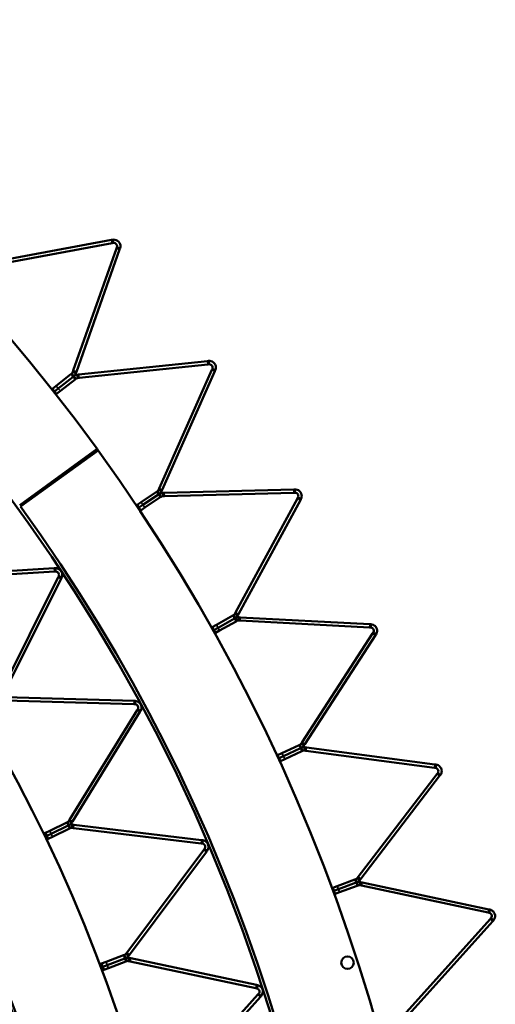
# Model space of a CAD drawing. Header units: millimetres. Extents: x 158 to 1353, y 392 to 3696.
# Tile 23 of 35: x 1179 to 1324, y 1146 to 1444. Entities that reach past the tile are written whole.
import ezdxf

# ---------------------------------------------------------------- set-up
doc = ezdxf.new("R2010")
doc.units = ezdxf.units.MM
doc.layers.add('Visible (ISO)', color=7, linetype='Continuous', lineweight=50)
doc.layers.add('Visible Narrow (ISO)', color=7, linetype='Continuous', lineweight=35)

msp = doc.modelspace()

# ---------------------------------------------------------------- linework, layer by layer
at = {"layer": 'Visible (ISO)'}
for p, q in [((1168.61, 1370.59), (1207.21, 1377.75)), ((1207.39, 1376.77), (1168.79, 1369.61)), ((1207.54, 1377.81), (1207.21, 1377.75)), ((1207.39, 1376.77), (1207.72, 1376.83)), ((1207.54, 1377.81), (1207.64, 1377.26)), ((1207.64, 1377.26), (1207.72, 1376.83)), ((1195.63, 1338.18), (1208.74, 1375.19)), ((1209.68, 1374.86), (1196.57, 1337.85)), ((1208.85, 1375.51), (1208.74, 1375.19)), ((1209.26, 1375.36), (1208.85, 1375.51)), ((1209.79, 1375.18), (1209.26, 1375.36)), ((1209.68, 1374.86), (1209.79, 1375.18)), ((1197.26, 1336.97), (1236.31, 1341.08)), ((1236.64, 1341.11), (1236.31, 1341.08)), ((1236.64, 1341.11), (1236.7, 1340.56)), ((1195.63, 1338.18), (1195.47, 1337.74)), ((1236.42, 1340.08), (1197.37, 1335.98)), ((1221.66, 1302.54), (1237.63, 1338.41)), ((1236.42, 1340.08), (1236.75, 1340.12)), ((1236.7, 1340.56), (1236.75, 1340.12)), ((1237.77, 1338.72), (1237.63, 1338.41)), ((1238.17, 1338.54), (1237.77, 1338.72)), ((1238.68, 1338.31), (1238.17, 1338.54)), ((1238.54, 1338), (1238.68, 1338.31)), ((1190.47, 1333.6), (1194.94, 1337.13)), ((1191.09, 1332.82), (1195.56, 1336.34)), ((1195.56, 1336.34), (1191.09, 1332.82)), ((1196.18, 1335.55), (1191.71, 1332.03)), ((1195.15, 1337.29), (1194.94, 1337.13)), ((1195.42, 1336.95), (1195.15, 1337.29)), ((1195.77, 1336.51), (1195.42, 1336.95)), ((1195.89, 1337.6), (1195.47, 1337.74)), ((1195.77, 1336.51), (1195.56, 1336.34)), ((1195.56, 1336.34), (1195.77, 1336.51)), ((1195.77, 1336.51), (1196.12, 1336.07)), ((1196.42, 1337.41), (1195.89, 1337.6)), ((1196.12, 1336.07), (1196.39, 1335.72)), ((1196.18, 1335.55), (1196.39, 1335.72)), ((1196.42, 1337.41), (1196.57, 1337.85)), ((1197.26, 1336.97), (1196.8, 1336.92)), ((1196.8, 1336.92), (1196.86, 1336.37)), ((1196.86, 1336.37), (1196.9, 1335.93)), ((1196.9, 1335.93), (1197.37, 1335.98)), ((1238.54, 1338), (1222.58, 1302.14)), ((1189.14, 1332.55), (1189.32, 1332.7)), ((1189.32, 1332.7), (1190.47, 1333.6)), ((1189.32, 1332.7), (1189.94, 1331.91)), ((1189.94, 1331.91), (1191.09, 1332.82)), ((1191.09, 1332.82), (1189.94, 1331.91)), ((1189.94, 1331.91), (1189.76, 1331.77)), ((1189.94, 1331.91), (1189.76, 1331.77)), ((1189.94, 1331.91), (1190.56, 1331.13)), ((1190.38, 1330.98), (1190.56, 1331.13)), ((1191.71, 1332.03), (1190.56, 1331.13)), ((1179.39, 1297.43), (1202.85, 1314.47)), ((1203.16, 1314.05), (1179.68, 1297.02)), ((1221.66, 1302.54), (1221.47, 1302.12)), ((1216.16, 1298.38), (1220.89, 1301.54)), ((1216.72, 1297.55), (1221.45, 1300.71)), ((1221.45, 1300.71), (1216.72, 1297.55)), ((1222, 1299.88), (1217.27, 1296.72)), ((1221.11, 1301.69), (1220.89, 1301.54)), ((1221.36, 1301.32), (1221.11, 1301.69)), ((1221.67, 1300.86), (1221.36, 1301.32)), ((1221.67, 1300.86), (1221.45, 1300.71)), ((1221.45, 1300.71), (1221.67, 1300.86)), ((1221.87, 1301.94), (1221.47, 1302.12)), ((1221.67, 1300.86), (1221.98, 1300.39)), ((1222.39, 1301.71), (1221.87, 1301.94)), ((1221.98, 1300.39), (1222.22, 1300.03)), ((1222, 1299.88), (1222.22, 1300.03)), ((1222.39, 1301.71), (1222.58, 1302.14)), ((1223.2, 1301.21), (1222.73, 1301.2)), ((1222.73, 1301.2), (1222.74, 1300.64)), ((1222.74, 1300.64), (1222.75, 1300.2)), ((1222.75, 1300.2), (1223.22, 1300.21)), ((1223.2, 1301.21), (1262.44, 1302.24)), ((1262.47, 1301.24), (1223.22, 1300.21)), ((1244.82, 1264.97), (1263.55, 1299.47)), ((1262.78, 1302.24), (1262.44, 1302.24)), ((1262.47, 1301.24), (1262.81, 1301.24)), ((1262.78, 1302.24), (1262.79, 1301.68)), ((1262.79, 1301.68), (1262.81, 1301.24)), ((1263.71, 1299.77), (1263.55, 1299.47)), ((1264.1, 1299.56), (1263.71, 1299.77)), ((1264.59, 1299.29), (1264.1, 1299.56)), ((1264.43, 1299), (1264.59, 1299.29)), ((1214.75, 1297.44), (1214.94, 1297.57)), ((1214.94, 1297.57), (1216.16, 1298.38)), ((1214.94, 1297.57), (1215.5, 1296.74)), ((1215.5, 1296.74), (1215.3, 1296.6)), ((1215.5, 1296.74), (1215.3, 1296.6)), ((1215.5, 1296.74), (1216.72, 1297.55)), ((1216.72, 1297.55), (1215.5, 1296.74)), ((1215.5, 1296.74), (1216.05, 1295.9)), ((1217.27, 1296.72), (1216.05, 1295.9)), ((1264.43, 1299), (1245.7, 1264.49)), ((1215.86, 1295.77), (1216.05, 1295.9)), ((1150.97, 1276.04), (1189.86, 1278.37)), ((1189.92, 1277.37), (1151.03, 1275.04)), ((1173.63, 1240.8), (1191.06, 1275.64)), ((1190.19, 1278.39), (1189.86, 1278.37)), ((1189.92, 1277.37), (1190.25, 1277.39)), ((1190.19, 1278.39), (1190.23, 1277.83)), ((1190.23, 1277.83), (1190.25, 1277.39)), ((1191.21, 1275.94), (1191.06, 1275.64)), ((1191.6, 1275.75), (1191.21, 1275.94)), ((1192.1, 1275.5), (1191.6, 1275.75)), ((1191.95, 1275.19), (1192.1, 1275.5)), ((1191.95, 1275.19), (1174.53, 1240.35)), ((1239, 1261.25), (1243.97, 1264.03)), ((1244.2, 1264.16), (1243.97, 1264.03)), ((1244.42, 1263.78), (1244.2, 1264.16)), ((1244.69, 1263.29), (1244.42, 1263.78)), ((1244.82, 1264.97), (1244.59, 1264.56)), ((1244.98, 1264.35), (1244.59, 1264.56)), ((1245.47, 1264.08), (1244.98, 1264.35)), ((1245.47, 1264.08), (1245.7, 1264.49)), ((1245.77, 1263.54), (1245.74, 1262.98)), ((1246.24, 1263.52), (1245.77, 1263.54)), ((1237.73, 1260.54), (1239, 1261.25)), ((1239.49, 1260.38), (1244.46, 1263.16)), ((1244.46, 1263.16), (1239.49, 1260.38)), ((1244.95, 1262.29), (1239.98, 1259.51)), ((1244.69, 1263.29), (1244.46, 1263.16)), ((1244.46, 1263.16), (1244.69, 1263.29)), ((1244.69, 1263.29), (1244.96, 1262.8)), ((1244.95, 1262.29), (1245.18, 1262.42)), ((1244.96, 1262.8), (1245.18, 1262.42)), ((1245.74, 1262.98), (1245.72, 1262.54)), ((1245.72, 1262.54), (1246.19, 1262.52)), ((1285.4, 1260.46), (1246.19, 1262.52)), ((1246.24, 1263.52), (1285.45, 1261.46)), ((1285.78, 1261.45), (1285.45, 1261.46)), ((1285.75, 1260.89), (1285.73, 1260.45)), ((1285.78, 1261.45), (1285.75, 1260.89)), ((1237.52, 1260.42), (1237.73, 1260.54)), ((1237.73, 1260.54), (1238.22, 1259.66)), ((1238.22, 1259.66), (1238.01, 1259.55)), ((1238.22, 1259.66), (1238.01, 1259.55)), ((1238.22, 1259.66), (1239.49, 1260.38)), ((1239.49, 1260.38), (1238.22, 1259.66)), ((1238.22, 1259.66), (1238.7, 1258.79)), ((1238.5, 1258.68), (1238.7, 1258.79)), ((1239.98, 1259.51), (1238.7, 1258.79)), ((1264.95, 1225.69), (1286.33, 1258.62)), ((1287.17, 1258.08), (1265.79, 1225.15)), ((1285.4, 1260.46), (1285.73, 1260.45)), ((1286.52, 1258.9), (1286.33, 1258.62)), ((1286.89, 1258.66), (1286.52, 1258.9)), ((1287.36, 1258.36), (1286.89, 1258.66)), ((1287.17, 1258.08), (1287.36, 1258.36)), ((1214.01, 1237.23), (1175.07, 1238.39)), ((1175.1, 1239.39), (1214.04, 1238.23)), ((1214.01, 1237.23), (1214.34, 1237.22)), ((1214.37, 1238.22), (1214.04, 1238.23)), ((1214.36, 1237.66), (1214.34, 1237.22)), ((1214.37, 1238.22), (1214.36, 1237.66)), ((1194.51, 1202.27), (1214.99, 1235.41)), ((1215.84, 1234.88), (1195.36, 1201.74)), ((1215.17, 1235.69), (1214.99, 1235.41)), ((1215.54, 1235.46), (1215.17, 1235.69)), ((1216.02, 1235.17), (1215.54, 1235.46)), ((1215.84, 1234.88), (1216.02, 1235.17)), ((1258.87, 1222.44), (1264.03, 1224.83)), ((1264.28, 1224.94), (1264.03, 1224.83)), ((1264.46, 1224.54), (1264.28, 1224.94)), ((1264.95, 1225.69), (1264.7, 1225.3)), ((1265.07, 1225.06), (1264.7, 1225.3)), ((1265.53, 1224.76), (1265.07, 1225.06)), ((1265.53, 1224.76), (1265.79, 1225.15)), ((1257.32, 1221.73), (1257.54, 1221.83)), ((1257.54, 1221.83), (1258.87, 1222.44)), ((1257.54, 1221.83), (1257.95, 1220.92)), ((1259.28, 1221.54), (1264.45, 1223.92)), ((1264.45, 1223.92), (1259.28, 1221.54)), ((1264.87, 1223.01), (1259.7, 1220.63)), ((1264.69, 1224.03), (1264.45, 1223.92)), ((1264.45, 1223.92), (1264.69, 1224.03)), ((1264.69, 1224.03), (1264.46, 1224.54)), ((1264.69, 1224.03), (1264.93, 1223.52)), ((1264.87, 1223.01), (1265.11, 1223.12)), ((1264.93, 1223.52), (1265.11, 1223.12)), ((1265.72, 1223.64), (1265.66, 1223.21)), ((1265.66, 1223.21), (1266.13, 1223.14)), ((1265.79, 1224.2), (1265.72, 1223.64)), ((1266.26, 1224.14), (1265.79, 1224.2)), ((1305.05, 1218.02), (1266.13, 1223.14)), ((1266.26, 1224.14), (1305.18, 1219.01)), ((1257.95, 1220.92), (1257.74, 1220.83)), ((1257.95, 1220.92), (1257.74, 1220.83)), ((1257.95, 1220.92), (1259.28, 1221.54)), ((1259.28, 1221.54), (1257.95, 1220.92)), ((1257.95, 1220.92), (1258.37, 1220.02)), ((1258.16, 1219.92), (1258.37, 1220.02)), ((1259.7, 1220.63), (1258.37, 1220.02)), ((1305.52, 1218.97), (1305.18, 1219.01)), ((1305.52, 1218.97), (1305.44, 1218.41)), ((1281.94, 1184.96), (1305.84, 1216.11)), ((1305.05, 1218.02), (1305.38, 1217.98)), ((1305.44, 1218.41), (1305.38, 1217.98)), ((1306.05, 1216.38), (1305.84, 1216.11)), ((1306.4, 1216.11), (1306.05, 1216.38)), ((1306.84, 1215.77), (1306.4, 1216.11)), ((1306.64, 1215.5), (1282.74, 1184.35)), ((1306.64, 1215.5), (1306.84, 1215.77)), ((1188.49, 1198.93), (1193.63, 1201.4)), ((1193.86, 1201.51), (1193.63, 1201.4)), ((1194.05, 1201.11), (1193.86, 1201.51)), ((1194.29, 1200.61), (1194.05, 1201.11)), ((1194.51, 1202.27), (1194.27, 1201.88)), ((1194.65, 1201.65), (1194.27, 1201.88)), ((1195.12, 1201.36), (1194.65, 1201.65)), ((1195.12, 1201.36), (1195.36, 1201.74)), ((1186.66, 1198.04), (1187.17, 1198.29)), ((1187.17, 1198.29), (1188.49, 1198.93)), ((1187.17, 1198.29), (1187.61, 1197.39)), ((1187.61, 1197.39), (1188.93, 1198.02)), ((1188.93, 1198.02), (1187.61, 1197.39)), ((1188.93, 1198.02), (1194.06, 1200.5)), ((1194.06, 1200.5), (1188.93, 1198.02)), ((1194.49, 1199.6), (1189.36, 1197.12)), ((1194.29, 1200.61), (1194.06, 1200.5)), ((1194.06, 1200.5), (1194.29, 1200.61)), ((1194.29, 1200.61), (1194.53, 1200.1)), ((1194.49, 1199.6), (1194.72, 1199.71)), ((1194.53, 1200.1), (1194.72, 1199.71)), ((1195.33, 1200.23), (1195.28, 1199.8)), ((1195.28, 1199.8), (1195.72, 1199.74)), ((1195.4, 1200.79), (1195.33, 1200.23)), ((1195.84, 1200.74), (1195.4, 1200.79)), ((1234.4, 1195.09), (1195.72, 1199.74)), ((1195.84, 1200.74), (1234.52, 1196.09)), ((1187.61, 1197.39), (1187.1, 1197.14)), ((1187.61, 1197.39), (1187.1, 1197.14)), ((1187.53, 1196.24), (1188.04, 1196.49)), ((1187.61, 1197.39), (1188.04, 1196.49)), ((1189.36, 1197.12), (1188.04, 1196.49)), ((1234.4, 1195.09), (1234.74, 1195.05)), ((1234.86, 1196.05), (1234.52, 1196.09)), ((1234.79, 1195.49), (1234.74, 1195.05)), ((1234.86, 1196.05), (1234.79, 1195.49)), ((1211.85, 1162.02), (1235.22, 1193.19)), ((1236.02, 1192.59), (1212.65, 1161.42)), ((1235.42, 1193.46), (1235.22, 1193.19)), ((1235.77, 1193.2), (1235.42, 1193.46)), ((1236.22, 1192.86), (1235.77, 1193.2)), ((1236.02, 1192.59), (1236.22, 1192.86)), ((1275.62, 1182.2), (1280.96, 1184.17)), ((1275.97, 1181.26), (1281.31, 1183.23)), ((1281.31, 1183.23), (1275.97, 1181.26)), ((1281.21, 1184.26), (1280.96, 1184.17)), ((1281.36, 1183.85), (1281.21, 1184.26)), ((1281.56, 1183.32), (1281.31, 1183.23)), ((1281.31, 1183.23), (1281.56, 1183.32)), ((1281.56, 1183.32), (1281.36, 1183.85)), ((1281.56, 1183.32), (1281.75, 1182.8)), ((1281.94, 1184.96), (1281.66, 1184.59)), ((1282.01, 1184.32), (1281.66, 1184.59)), ((1282.45, 1183.98), (1282.01, 1184.32)), ((1282.45, 1183.98), (1282.74, 1184.35)), ((1282.66, 1183.4), (1282.55, 1182.85)), ((1283.12, 1183.31), (1282.66, 1183.4)), ((1283.12, 1183.31), (1321.53, 1175.14)), ((1274.03, 1181.61), (1274.25, 1181.69)), ((1274.25, 1181.69), (1275.62, 1182.2)), ((1274.25, 1181.69), (1274.59, 1180.75)), ((1274.59, 1180.75), (1274.37, 1180.67)), ((1274.59, 1180.75), (1274.37, 1180.67)), ((1274.59, 1180.75), (1275.97, 1181.26)), ((1275.97, 1181.26), (1274.59, 1180.75)), ((1274.59, 1180.75), (1274.94, 1179.82)), ((1276.31, 1180.32), (1274.94, 1179.82)), ((1281.65, 1182.29), (1276.31, 1180.32)), ((1281.65, 1182.29), (1281.9, 1182.38)), ((1281.75, 1182.8), (1281.9, 1182.38)), ((1282.55, 1182.85), (1282.46, 1182.42)), ((1282.46, 1182.42), (1282.91, 1182.33)), ((1321.32, 1174.16), (1282.91, 1182.33)), ((1274.72, 1179.73), (1274.94, 1179.82)), ((1321.32, 1174.16), (1321.65, 1174.09)), ((1321.85, 1175.07), (1321.53, 1175.14)), ((1321.74, 1174.53), (1321.65, 1174.09)), ((1321.85, 1175.07), (1321.74, 1174.53)), ((1295.69, 1143.02), (1321.96, 1172.2)), ((1322.7, 1171.53), (1296.43, 1142.35)), ((1322.18, 1172.45), (1321.96, 1172.2)), ((1322.51, 1172.15), (1322.18, 1172.45)), ((1322.92, 1171.78), (1322.51, 1172.15)), ((1322.7, 1171.53), (1322.92, 1171.78)), ((1204.19, 1158.72), (1205.56, 1159.23)), ((1205.56, 1159.23), (1210.89, 1161.23)), ((1205.91, 1158.29), (1211.24, 1160.3)), ((1211.24, 1160.3), (1205.91, 1158.29)), ((1211.59, 1159.36), (1206.26, 1157.36)), ((1211.13, 1161.32), (1210.89, 1161.23)), ((1211.28, 1160.91), (1211.13, 1161.32)), ((1211.48, 1160.39), (1211.24, 1160.3)), ((1211.24, 1160.3), (1211.48, 1160.39)), ((1211.48, 1160.39), (1211.28, 1160.91)), ((1211.48, 1160.39), (1211.68, 1159.86)), ((1211.85, 1162.02), (1211.58, 1161.66)), ((1211.93, 1161.39), (1211.58, 1161.66)), ((1211.59, 1159.36), (1211.83, 1159.45)), ((1211.68, 1159.86), (1211.83, 1159.45)), ((1212.38, 1161.06), (1211.93, 1161.39)), ((1212.38, 1161.06), (1212.65, 1161.42)), ((1212.48, 1159.92), (1212.39, 1159.49)), ((1212.39, 1159.49), (1212.83, 1159.4)), ((1212.6, 1160.47), (1212.48, 1159.92)), ((1213.04, 1160.38), (1212.6, 1160.47)), ((1250.94, 1151.3), (1212.83, 1159.4)), ((1213.04, 1160.38), (1251.15, 1152.28)), ((1203.66, 1158.52), (1204.19, 1158.72)), ((1204.54, 1157.78), (1204.01, 1157.58)), ((1204.54, 1157.78), (1204.01, 1157.58)), ((1204.19, 1158.72), (1204.54, 1157.78)), ((1204.36, 1156.64), (1204.89, 1156.84)), ((1204.54, 1157.78), (1205.91, 1158.29)), ((1205.91, 1158.29), (1204.54, 1157.78)), ((1204.54, 1157.78), (1204.89, 1156.84)), ((1206.26, 1157.36), (1204.89, 1156.84)), ((1250.94, 1151.3), (1251.27, 1151.23)), ((1251.48, 1152.21), (1251.15, 1152.28)), ((1251.36, 1151.66), (1251.27, 1151.23)), ((1251.48, 1152.21), (1251.36, 1151.66)), ((1225.51, 1120.38), (1251.58, 1149.33)), ((1252.32, 1148.66), (1226.25, 1119.71)), ((1251.8, 1149.58), (1251.58, 1149.33)), ((1252.13, 1149.29), (1251.8, 1149.58)), ((1252.55, 1148.91), (1252.13, 1149.29)), ((1252.32, 1148.66), (1252.55, 1148.91))]:
    msp.add_line(p, q, dxfattribs=at)
for centre, radius in [((755.08, 989.1), 523.5), ((755.08, 989.1), 449.5), ((1278.71, 1159), 1.9)]:
    msp.add_circle(centre, radius, dxfattribs=at)
for radius, start, end in [(553.5, 36.0048, 107.9502), (553.5, 35.9502, 36.0048), (553.5, 324.0048, 35.9502), (524.5, 324.0048, 35.9502), (479.5, 324.0188, 35.9552), (450.5, 324.0188, 35.9552)]:
    msp.add_arc((755.08, 989.1), radius, start, end, dxfattribs=at)
for points, knots in [([(1207.54, 1377.81), (1207.93, 1377.88), (1208.52, 1377.84), (1209.02, 1377.51), (1209.49, 1377.19), (1209.82, 1376.63), (1209.89, 1376.11), (1209.94, 1375.75), (1209.88, 1375.42), (1209.79, 1375.18)], [1.116033, 1.116033, 1.116033, 1.116033, 1.771247, 1.771247, 1.771247, 2.396752, 2.396752, 2.396752, 2.824239, 2.824239, 2.824239, 2.824239]), ([(1208.85, 1375.51), (1208.93, 1375.73), (1208.93, 1376.11), (1208.73, 1376.41), (1208.53, 1376.7), (1208.15, 1376.85), (1207.88, 1376.84), (1207.82, 1376.84), (1207.77, 1376.83), (1207.72, 1376.83)], [-2.824239, -2.824239, -2.824239, -2.824239, -2.048236, -2.048236, -2.048236, -1.270745, -1.270745, -1.270745, -1.116033, -1.116033, -1.116033, -1.116033]), ([(1236.64, 1341.11), (1237.04, 1341.15), (1237.63, 1341.06), (1238.09, 1340.69), (1238.54, 1340.34), (1238.82, 1339.76), (1238.85, 1339.23), (1238.87, 1338.87), (1238.79, 1338.55), (1238.68, 1338.31)], [1.116033, 1.116033, 1.116033, 1.116033, 1.771247, 1.771247, 1.771247, 2.396752, 2.396752, 2.396752, 2.824239, 2.824239, 2.824239, 2.824239]), ([(1237.77, 1338.72), (1237.86, 1338.93), (1237.9, 1339.31), (1237.72, 1339.62), (1237.54, 1339.93), (1237.18, 1340.11), (1236.9, 1340.12), (1236.85, 1340.12), (1236.8, 1340.12), (1236.75, 1340.12)], [-2.824239, -2.824239, -2.824239, -2.824239, -2.048236, -2.048236, -2.048236, -1.270745, -1.270745, -1.270745, -1.116033, -1.116033, -1.116033, -1.116033]), ([(1262.78, 1302.24), (1263.18, 1302.25), (1263.75, 1302.12), (1264.19, 1301.71), (1264.61, 1301.33), (1264.84, 1300.72), (1264.83, 1300.19), (1264.82, 1299.83), (1264.71, 1299.52), (1264.59, 1299.29)], [1.116033, 1.116033, 1.116033, 1.116033, 1.771247, 1.771247, 1.771247, 2.396752, 2.396752, 2.396752, 2.824239, 2.824239, 2.824239, 2.824239]), ([(1263.71, 1299.77), (1263.82, 1299.97), (1263.89, 1300.35), (1263.74, 1300.67), (1263.58, 1301), (1263.23, 1301.2), (1262.96, 1301.24), (1262.9, 1301.24), (1262.85, 1301.25), (1262.81, 1301.24)], [-2.824239, -2.824239, -2.824239, -2.824239, -2.048236, -2.048236, -2.048236, -1.270745, -1.270745, -1.270745, -1.116033, -1.116033, -1.116033, -1.116033]), ([(1190.19, 1278.39), (1190.59, 1278.41), (1191.17, 1278.29), (1191.62, 1277.9), (1192.05, 1277.53), (1192.31, 1276.93), (1192.31, 1276.41), (1192.32, 1276.05), (1192.22, 1275.73), (1192.1, 1275.5)], [1.11375, 1.11375, 1.11375, 1.11375, 1.768965, 1.768965, 1.768965, 2.39447, 2.39447, 2.39447, 2.821957, 2.821957, 2.821957, 2.821957]), ([(1191.21, 1275.94), (1191.31, 1276.15), (1191.37, 1276.53), (1191.2, 1276.85), (1191.04, 1277.17), (1190.68, 1277.36), (1190.41, 1277.39), (1190.35, 1277.39), (1190.3, 1277.39), (1190.25, 1277.39)], [-2.821957, -2.821957, -2.821957, -2.821957, -2.045954, -2.045954, -2.045954, -1.268463, -1.268463, -1.268463, -1.11375, -1.11375, -1.11375, -1.11375]), ([(1285.78, 1261.45), (1286.18, 1261.42), (1286.74, 1261.24), (1287.15, 1260.81), (1287.53, 1260.39), (1287.72, 1259.77), (1287.67, 1259.24), (1287.63, 1258.88), (1287.5, 1258.58), (1287.36, 1258.36)], [1.116033, 1.116033, 1.116033, 1.116033, 1.771247, 1.771247, 1.771247, 2.396752, 2.396752, 2.396752, 2.824239, 2.824239, 2.824239, 2.824239]), ([(1286.52, 1258.9), (1286.65, 1259.1), (1286.74, 1259.47), (1286.61, 1259.8), (1286.49, 1260.14), (1286.15, 1260.37), (1285.88, 1260.43), (1285.83, 1260.44), (1285.78, 1260.44), (1285.73, 1260.45)], [-2.824239, -2.824239, -2.824239, -2.824239, -2.048236, -2.048236, -2.048236, -1.270745, -1.270745, -1.270745, -1.116033, -1.116033, -1.116033, -1.116033]), ([(1215.17, 1235.69), (1215.29, 1235.89), (1215.38, 1236.26), (1215.24, 1236.6), (1215.11, 1236.93), (1214.77, 1237.15), (1214.5, 1237.2), (1214.44, 1237.21), (1214.39, 1237.22), (1214.34, 1237.22)], [-2.821957, -2.821957, -2.821957, -2.821957, -2.045954, -2.045954, -2.045954, -1.268463, -1.268463, -1.268463, -1.11375, -1.11375, -1.11375, -1.11375]), ([(1214.37, 1238.22), (1214.77, 1238.21), (1215.34, 1238.04), (1215.75, 1237.61), (1216.15, 1237.2), (1216.35, 1236.58), (1216.31, 1236.06), (1216.28, 1235.7), (1216.15, 1235.39), (1216.02, 1235.17)], [1.11375, 1.11375, 1.11375, 1.11375, 1.768965, 1.768965, 1.768965, 2.39447, 2.39447, 2.39447, 2.821957, 2.821957, 2.821957, 2.821957]), ([(1305.52, 1218.97), (1305.91, 1218.92), (1306.46, 1218.69), (1306.83, 1218.22), (1307.18, 1217.78), (1307.32, 1217.14), (1307.22, 1216.62), (1307.16, 1216.27), (1307, 1215.97), (1306.84, 1215.77)], [1.116033, 1.116033, 1.116033, 1.116033, 1.771247, 1.771247, 1.771247, 2.396752, 2.396752, 2.396752, 2.824239, 2.824239, 2.824239, 2.824239]), ([(1306.05, 1216.38), (1306.19, 1216.56), (1306.31, 1216.92), (1306.21, 1217.27), (1306.11, 1217.61), (1305.8, 1217.87), (1305.53, 1217.94), (1305.48, 1217.96), (1305.43, 1217.97), (1305.38, 1217.98)], [-2.824239, -2.824239, -2.824239, -2.824239, -2.048236, -2.048236, -2.048236, -1.270745, -1.270745, -1.270745, -1.116033, -1.116033, -1.116033, -1.116033]), ([(1235.42, 1193.46), (1235.56, 1193.65), (1235.68, 1194.01), (1235.57, 1194.35), (1235.47, 1194.69), (1235.15, 1194.95), (1234.89, 1195.02), (1234.83, 1195.04), (1234.78, 1195.05), (1234.74, 1195.05)], [-2.821957, -2.821957, -2.821957, -2.821957, -2.045954, -2.045954, -2.045954, -1.268463, -1.268463, -1.268463, -1.11375, -1.11375, -1.11375, -1.11375]), ([(1234.86, 1196.05), (1235.25, 1196), (1235.8, 1195.78), (1236.18, 1195.31), (1236.53, 1194.87), (1236.68, 1194.24), (1236.59, 1193.72), (1236.53, 1193.36), (1236.37, 1193.07), (1236.22, 1192.86)], [1.11375, 1.11375, 1.11375, 1.11375, 1.768965, 1.768965, 1.768965, 2.39447, 2.39447, 2.39447, 2.821957, 2.821957, 2.821957, 2.821957]), ([(1321.85, 1175.07), (1322.24, 1174.99), (1322.77, 1174.72), (1323.1, 1174.23), (1323.42, 1173.75), (1323.51, 1173.11), (1323.37, 1172.6), (1323.28, 1172.25), (1323.1, 1171.97), (1322.92, 1171.78)], [1.116033, 1.116033, 1.116033, 1.116033, 1.771247, 1.771247, 1.771247, 2.396752, 2.396752, 2.396752, 2.824239, 2.824239, 2.824239, 2.824239]), ([(1322.18, 1172.45), (1322.34, 1172.62), (1322.49, 1172.97), (1322.42, 1173.32), (1322.34, 1173.67), (1322.05, 1173.95), (1321.79, 1174.05), (1321.74, 1174.07), (1321.69, 1174.08), (1321.65, 1174.09)], [-2.824239, -2.824239, -2.824239, -2.824239, -2.048236, -2.048236, -2.048236, -1.270745, -1.270745, -1.270745, -1.116033, -1.116033, -1.116033, -1.116033]), ([(1251.8, 1149.58), (1251.96, 1149.76), (1252.11, 1150.1), (1252.04, 1150.45), (1251.97, 1150.8), (1251.67, 1151.09), (1251.41, 1151.18), (1251.36, 1151.2), (1251.31, 1151.22), (1251.27, 1151.23)], [-2.821957, -2.821957, -2.821957, -2.821957, -2.045954, -2.045954, -2.045954, -1.268463, -1.268463, -1.268463, -1.11375, -1.11375, -1.11375, -1.11375]), ([(1251.48, 1152.21), (1251.87, 1152.12), (1252.39, 1151.85), (1252.72, 1151.36), (1253.04, 1150.89), (1253.13, 1150.24), (1252.99, 1149.73), (1252.9, 1149.39), (1252.72, 1149.1), (1252.55, 1148.91)], [1.11375, 1.11375, 1.11375, 1.11375, 1.768965, 1.768965, 1.768965, 2.39447, 2.39447, 2.39447, 2.821957, 2.821957, 2.821957, 2.821957])]:
    msp.add_open_spline(points, degree=3, knots=knots, dxfattribs=at)
for points in [[(1195.15, 1337.29), (1195.29, 1337.4), (1195.41, 1337.55), (1195.47, 1337.74)], [(1196.42, 1337.41), (1196.28, 1337.03), (1196.04, 1336.72), (1195.77, 1336.51)], [(1195.77, 1336.51), (1196.04, 1336.72), (1196.4, 1336.88), (1196.8, 1336.92)], [(1196.9, 1335.93), (1196.7, 1335.91), (1196.53, 1335.83), (1196.39, 1335.72)], [(1221.11, 1301.69), (1221.26, 1301.79), (1221.39, 1301.93), (1221.47, 1302.12)], [(1222.39, 1301.71), (1222.22, 1301.34), (1221.96, 1301.05), (1221.67, 1300.86)], [(1221.67, 1300.86), (1221.96, 1301.05), (1222.33, 1301.18), (1222.73, 1301.2)], [(1222.75, 1300.2), (1222.55, 1300.19), (1222.37, 1300.12), (1222.22, 1300.03)], [(1244.2, 1264.16), (1244.35, 1264.25), (1244.5, 1264.38), (1244.59, 1264.56)], [(1245.47, 1264.08), (1245.28, 1263.73), (1244.99, 1263.46), (1244.69, 1263.29)], [(1244.69, 1263.29), (1244.99, 1263.46), (1245.37, 1263.56), (1245.77, 1263.54)], [(1245.72, 1262.54), (1245.52, 1262.55), (1245.33, 1262.5), (1245.18, 1262.42)], [(1264.28, 1224.94), (1264.43, 1225.01), (1264.59, 1225.13), (1264.7, 1225.3)], [(1265.53, 1224.76), (1265.32, 1224.42), (1265.01, 1224.18), (1264.69, 1224.03)], [(1264.69, 1224.03), (1265.01, 1224.18), (1265.4, 1224.25), (1265.79, 1224.2)], [(1265.66, 1223.21), (1265.46, 1223.23), (1265.27, 1223.2), (1265.11, 1223.12)], [(1193.86, 1201.51), (1194.01, 1201.58), (1194.17, 1201.71), (1194.27, 1201.88)], [(1195.12, 1201.36), (1194.91, 1201.01), (1194.61, 1200.76), (1194.29, 1200.61)], [(1194.29, 1200.61), (1194.61, 1200.76), (1194.99, 1200.84), (1195.4, 1200.79)], [(1195.28, 1199.8), (1195.08, 1199.82), (1194.88, 1199.78), (1194.72, 1199.71)], [(1281.21, 1184.26), (1281.37, 1184.32), (1281.54, 1184.43), (1281.66, 1184.59)], [(1282.45, 1183.98), (1282.21, 1183.66), (1281.88, 1183.44), (1281.56, 1183.32)], [(1281.56, 1183.32), (1281.88, 1183.44), (1282.27, 1183.49), (1282.66, 1183.4)], [(1282.46, 1182.42), (1282.26, 1182.47), (1282.07, 1182.44), (1281.9, 1182.38)], [(1211.13, 1161.32), (1211.29, 1161.38), (1211.46, 1161.5), (1211.58, 1161.66)], [(1212.38, 1161.06), (1212.14, 1160.73), (1211.81, 1160.51), (1211.48, 1160.39)], [(1211.48, 1160.39), (1211.81, 1160.51), (1212.2, 1160.55), (1212.6, 1160.47)], [(1212.39, 1159.49), (1212.19, 1159.53), (1212, 1159.51), (1211.83, 1159.45)]]:
    msp.add_open_spline(points, degree=3, dxfattribs=at)
at = {"layer": 'Visible Narrow (ISO)'}
for p, q in [((1207.39, 1376.77), (1207.21, 1377.75)), ((1208.74, 1375.19), (1209.68, 1374.86)), ((1236.42, 1340.08), (1236.31, 1341.08)), ((1195.63, 1338.18), (1196.57, 1337.85)), ((1237.63, 1338.41), (1238.54, 1338)), ((1194.94, 1337.13), (1195.56, 1336.34)), ((1196.18, 1335.55), (1195.56, 1336.34)), ((1197.37, 1335.98), (1197.26, 1336.97)), ((1191.09, 1332.82), (1190.47, 1333.6)), ((1191.71, 1332.03), (1191.09, 1332.82)), ((1221.66, 1302.54), (1222.58, 1302.14)), ((1220.89, 1301.54), (1221.45, 1300.71)), ((1222, 1299.88), (1221.45, 1300.71)), ((1223.22, 1300.21), (1223.2, 1301.21)), ((1262.47, 1301.24), (1262.44, 1302.24)), ((1263.55, 1299.47), (1264.43, 1299)), ((1216.72, 1297.55), (1216.16, 1298.38)), ((1217.27, 1296.72), (1216.72, 1297.55)), ((1189.92, 1277.37), (1189.86, 1278.37)), ((1191.06, 1275.64), (1191.95, 1275.19)), ((1243.97, 1264.03), (1244.46, 1263.16)), ((1244.82, 1264.97), (1245.7, 1264.49)), ((1239.49, 1260.38), (1239, 1261.25)), ((1244.95, 1262.29), (1244.46, 1263.16)), ((1246.19, 1262.52), (1246.24, 1263.52)), ((1285.4, 1260.46), (1285.45, 1261.46)), ((1239.98, 1259.51), (1239.49, 1260.38)), ((1286.33, 1258.62), (1287.17, 1258.08)), ((1214.01, 1237.23), (1214.04, 1238.23)), ((1214.99, 1235.41), (1215.84, 1234.88)), ((1264.03, 1224.83), (1264.45, 1223.92)), ((1264.95, 1225.69), (1265.79, 1225.15)), ((1259.28, 1221.54), (1258.87, 1222.44)), ((1264.87, 1223.01), (1264.45, 1223.92)), ((1266.13, 1223.14), (1266.26, 1224.14)), ((1259.7, 1220.63), (1259.28, 1221.54)), ((1305.05, 1218.02), (1305.18, 1219.01)), ((1305.84, 1216.11), (1306.64, 1215.5)), ((1193.63, 1201.4), (1194.06, 1200.5)), ((1194.51, 1202.27), (1195.36, 1201.74)), ((1188.93, 1198.02), (1188.49, 1198.93)), ((1189.36, 1197.12), (1188.93, 1198.02)), ((1194.49, 1199.6), (1194.06, 1200.5)), ((1195.72, 1199.74), (1195.84, 1200.74)), ((1234.4, 1195.09), (1234.52, 1196.09)), ((1235.22, 1193.19), (1236.02, 1192.59)), ((1280.96, 1184.17), (1281.31, 1183.23)), ((1281.65, 1182.29), (1281.31, 1183.23)), ((1281.94, 1184.96), (1282.74, 1184.35)), ((1282.91, 1182.33), (1283.12, 1183.31)), ((1275.97, 1181.26), (1275.62, 1182.2)), ((1276.31, 1180.32), (1275.97, 1181.26)), ((1321.32, 1174.16), (1321.53, 1175.14)), ((1321.96, 1172.2), (1322.7, 1171.53)), ((1205.91, 1158.29), (1205.56, 1159.23)), ((1210.89, 1161.23), (1211.24, 1160.3)), ((1211.59, 1159.36), (1211.24, 1160.3)), ((1211.85, 1162.02), (1212.65, 1161.42)), ((1212.83, 1159.4), (1213.04, 1160.38)), ((1206.26, 1157.36), (1205.91, 1158.29)), ((1250.94, 1151.3), (1251.15, 1152.28)), ((1251.58, 1149.33), (1252.32, 1148.66))]:
    msp.add_line(p, q, dxfattribs=at)

doc.saveas('drawing.dxf')
